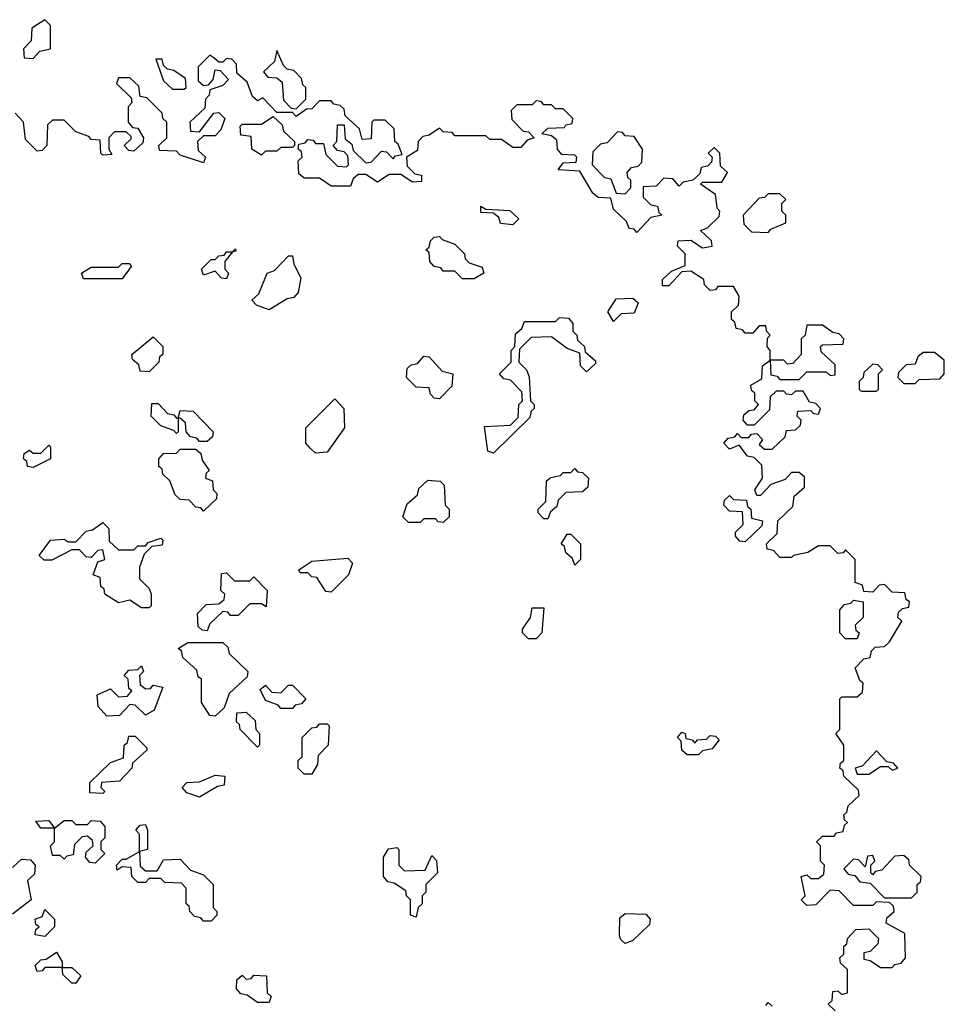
# Model space of a CAD drawing. Extents: x 2737311 to 2867920, y 875798 to 1012690.
# Tile 72 of 79: x 2804750 to 2807140, y 967585 to 970130. Entities that reach past the tile are written whole.
import ezdxf

# ---------------------------------------------------------------- set-up
doc = ezdxf.new("R2010")
doc.units = 0

msp = doc.modelspace()

# ---------------------------------------------------------------- linework, layer by layer
at = {"layer": '0CON20XD'}
for points in [[(2804785, 970030), (2804801.7, 970048.3), (2804830, 970055), (2804830, 970115), (2804815, 970130), (2804781.7, 970108.3), (2804780, 970075), (2804760, 970055), (2804761.7, 970031.7), (2804785, 970030)], [(2805251.7, 970031.7), (2805241.7, 970038.3), (2805211.7, 970008.3), (2805211.7, 969971.7), (2805225, 969960), (2805238.3, 969961.7), (2805250, 969975), (2805255, 970000), (2805268.3, 969998.3), (2805290, 969975), (2805275, 969960), (2805241.7, 969948.3), (2805240, 969935), (2805230, 969925), (2805228.3, 969901.7), (2805190, 969865), (2805191.7, 969841.7), (2805215, 969840), (2805251.7, 969888.3), (2805265, 969890), (2805280, 969875), (2805270, 969845), (2805255, 969830), (2805225, 969830), (2805210, 969815), (2805211.7, 969791.7), (2805230, 969775), (2805225, 969760), (2805165, 969780), (2805155, 969790), (2805111.7, 969791.7), (2805110, 969805), (2805130, 969825), (2805130, 969865), (2805120, 969875), (2805118.3, 969888.3), (2805078.3, 969928.3), (2805061.7, 969931.7), (2805058.3, 969958.3), (2805035, 969980), (2805005, 969980), (2805000, 969965), (2805038.3, 969928.3), (2805040, 969915), (2805030, 969905), (2805030, 969865), (2805041.7, 969851.7), (2805055, 969850), (2805070, 969825), (2805068.3, 969811.7), (2805045, 969790), (2805031.7, 969791.7), (2805020, 969805), (2805038.3, 969821.7), (2805038.3, 969828.3), (2805025, 969840), (2804995, 969840), (2804980, 969825), (2804980, 969795), (2804988.3, 969781.7), (2804965, 969780), (2804960, 969785), (2804958.3, 969818.3), (2804935, 969820), (2804928.3, 969828.3), (2804895, 969840), (2804865, 969870), (2804835, 969870), (2804821.7, 969858.3), (2804820, 969805), (2804808.3, 969791.7), (2804795, 969790), (2804765, 969820), (2804760, 969865), (2804738.3, 969888.3)], [(2805175, 969950), (2805180, 969955), (2805178.3, 969978.3), (2805148.3, 969998.3), (2805131.7, 970001.7), (2805121.7, 970011.7), (2805118.3, 970028.3), (2805101.7, 970028.3), (2805121.7, 969971.7), (2805145, 969950), (2805175, 969950)], [(2806858.3, 967568.3), (2806840, 967585), (2806850, 967595), (2806851.7, 967618.3), (2806865, 967620), (2806875, 967610), (2806890, 967615), (2806890, 967675), (2806871.7, 967691.7), (2806870, 967705), (2806880, 967715), (2806880, 967735), (2806888.3, 967741.7), (2806890, 967755), (2806911.7, 967778.3), (2806945, 967780), (2806970, 967755), (2806968.3, 967741.7), (2806948.3, 967721.7), (2806931.7, 967718.3), (2806931.7, 967701.7), (2806948.3, 967698.3), (2806975, 967680), (2807005, 967680), (2807011.7, 967688.3), (2807028.3, 967691.7), (2807040, 967705), (2807038.3, 967768.3), (2806990, 967795), (2806991.7, 967808.3), (2807010, 967825), (2807008.3, 967838.3), (2806998.3, 967848.3), (2806965, 967850), (2806955, 967840), (2806905, 967840), (2806868.3, 967878.3), (2806845, 967880), (2806808.3, 967841.7), (2806785, 967840), (2806770, 967855), (2806780, 967865), (2806770, 967915), (2806785, 967920), (2806795, 967910), (2806815, 967910), (2806828.3, 967921.7), (2806830, 967945), (2806820, 967955), (2806820, 967995), (2806810, 968005), (2806825, 968020), (2806855, 968020), (2806861.7, 968028.3), (2806878.3, 968031.7), (2806881.7, 968048.3), (2806890, 968055), (2806881.7, 968061.7), (2806880, 968075), (2806888.3, 968081.7), (2806891.7, 968098.3), (2806920, 968125), (2806918.3, 968138.3), (2806880, 968175), (2806878.3, 968188.3), (2806870, 968195), (2806871.7, 968208.3), (2806880, 968215), (2806880, 968255), (2806860, 968285), (2806870, 968295), (2806870, 968375), (2806875, 968380), (2806915, 968380), (2806928.3, 968391.7), (2806930, 968415), (2806921.7, 968421.7), (2806910, 968455), (2806931.7, 968478.3), (2806948.3, 968481.7), (2806951.7, 968498.3), (2806961.7, 968508.3), (2806985, 968510), (2806998.3, 968521.7), (2807030, 968575), (2807020, 968585), (2807021.7, 968598.3), (2807031.7, 968608.3), (2807048.3, 968611.7), (2807050, 968625), (2807041.7, 968631.7), (2807038.3, 968648.3), (2807005, 968650), (2806985, 968670), (2806971.7, 968668.3), (2806955, 968650), (2806931.7, 968651.7), (2806928.3, 968668.3), (2806910, 968675), (2806910, 968735), (2806885, 968760), (2806878.3, 968751.7), (2806865, 968750), (2806845, 968770), (2806815, 968770), (2806787, 968753), (2806750, 968745), (2806745, 968740), (2806715, 968740), (2806698.3, 968758.3), (2806681.7, 968761.7), (2806680, 968775), (2806708.3, 968801.7), (2806710, 968835), (2806748.3, 968871.7), (2806751.7, 968898.3), (2806778.3, 968921.7), (2806778.3, 968948.3), (2806765, 968960), (2806745, 968960), (2806728.3, 968941.7), (2806691.7, 968928.3), (2806665, 968900), (2806655, 968900), (2806650, 968915), (2806670, 968945), (2806668.3, 968978.3), (2806648.3, 968998.3), (2806631.7, 969001.7), (2806610, 969030), (2806585, 969020), (2806570, 969035), (2806581.7, 969048.3), (2806598.3, 969051.7), (2806605, 969060), (2806615, 969050), (2806635, 969050), (2806641.7, 969058.3), (2806655, 969060), (2806670, 969045), (2806661.7, 969031.7), (2806675, 969020), (2806695, 969020), (2806728.3, 969051.7), (2806731.7, 969068.3), (2806755, 969070), (2806768.3, 969081.7), (2806770, 969095), (2806760, 969105), (2806761.7, 969118.3), (2806795, 969120), (2806801.7, 969111.7), (2806815, 969110), (2806820, 969125), (2806808.3, 969138.3), (2806791.7, 969141.7), (2806775, 969170), (2806755, 969170), (2806745, 969160), (2806731.7, 969161.7), (2806725, 969170), (2806705, 969170), (2806690, 969155), (2806688.3, 969121.7), (2806648.3, 969081.7), (2806631.7, 969081.7), (2806620, 969095), (2806621.7, 969108.3), (2806635, 969120), (2806648.3, 969121.7), (2806660, 969135), (2806650, 969145), (2806650, 969165), (2806641.7, 969171.7), (2806640, 969185), (2806668.3, 969201.7), (2806670, 969235), (2806690, 969250), (2806690, 969275), (2806682.5, 969285), (2806683, 969307), (2806690, 969315), (2806680, 969325), (2806678.3, 969338.3), (2806661.7, 969338.3), (2806645, 969320), (2806625, 969320), (2806618.3, 969328.3), (2806601.7, 969331.7), (2806598.3, 969348.3), (2806590, 969355), (2806590, 969375), (2806608.3, 969391.7), (2806610, 969415), (2806595, 969440), (2806555, 969440), (2806548.3, 969431.7), (2806535, 969430), (2806520, 969445), (2806518.3, 969458.3), (2806485, 969480), (2806461.7, 969478.3), (2806428.3, 969441.7), (2806411.7, 969441.7), (2806411.7, 969458.3), (2806435, 969480), (2806470, 969495), (2806470, 969525), (2806450, 969545), (2806451.7, 969558.3), (2806485, 969560), (2806515, 969540), (2806540, 969545), (2806538.3, 969558.3), (2806510, 969585), (2806528.3, 969591.7), (2806558.3, 969621.7), (2806560, 969635), (2806553, 969643), (2806548.3, 969678.3), (2806510, 969705), (2806515, 969710), (2806565, 969710), (2806580, 969735), (2806561.7, 969751.7), (2806560, 969785), (2806545, 969800), (2806530, 969785), (2806540, 969775), (2806538.3, 969761.7), (2806528.3, 969751.7), (2806511.7, 969748.3), (2806508.3, 969731.7), (2806490, 969715), (2806465, 969710), (2806455, 969700), (2806438.3, 969718.3), (2806415, 969720), (2806395, 969700), (2806361.7, 969698.3), (2806361.7, 969671.7), (2806381.7, 969651.7), (2806398.3, 969648.3), (2806401.7, 969631.7), (2806410, 969625), (2806381.7, 969618.3), (2806345, 969580), (2806338.3, 969588.3), (2806325, 969590), (2806318.3, 969608.3), (2806285, 969640), (2806278.3, 969668.3), (2806245, 969670), (2806231.7, 969681.7), (2806198.3, 969738.3), (2806141.7, 969741.7), (2806155, 969760), (2806188.3, 969761.7), (2806190, 969775), (2806185, 969780), (2806151.7, 969781.7), (2806140, 969795), (2806138.3, 969818.3), (2806125, 969830), (2806100, 969835), (2806115, 969850), (2806158.3, 969851.7), (2806161.7, 969858.3), (2806178.3, 969861.7), (2806180, 969875), (2806155, 969900), (2806135, 969900), (2806125, 969910), (2806105, 969910), (2806098.3, 969918.3), (2806085, 969920), (2806075, 969910), (2806035, 969910), (2806020, 969895), (2806021.7, 969871.7), (2806051.7, 969841.7), (2806065, 969840), (2806080, 969825), (2806061.7, 969818.3), (2806045, 969800), (2806025, 969800), (2805995, 969820), (2805965, 969820), (2805955, 969830), (2805875, 969830), (2805868.3, 969838.3), (2805845, 969840), (2805835, 969850), (2805808.3, 969831.7), (2805791.7, 969828.3), (2805780, 969815), (2805778.3, 969791.7), (2805750, 969775), (2805751.7, 969751.7), (2805771.7, 969731.7), (2805788.3, 969728.3), (2805788.3, 969711.7), (2805765, 969710), (2805735, 969730), (2805705, 969730), (2805675, 969710), (2805645, 969730), (2805625, 969730), (2805611.7, 969718.3), (2805605, 969700), (2805555, 969700), (2805525, 969720), (2805485, 969720), (2805471.7, 969731.7), (2805470, 969765), (2805480, 969775), (2805478.3, 969788.3), (2805470, 969795), (2805471.7, 969808.3), (2805488.3, 969811.7), (2805495, 969820), (2805508.3, 969818.3), (2805515, 969810), (2805535, 969810), (2805541.7, 969781.7), (2805571.7, 969751.7), (2805595, 969750), (2805600, 969755), (2805598.3, 969778.3), (2805588.3, 969788.3), (2805571.7, 969791.7), (2805560, 969805), (2805570, 969815), (2805571.7, 969858.3), (2805588.3, 969858.3), (2805591.7, 969821.7), (2805608.3, 969808.3), (2805611.7, 969791.7), (2805645, 969760), (2805658.3, 969761.7), (2805685, 969790), (2805698.3, 969788.3), (2805715, 969770), (2805721.7, 969778.3), (2805738.3, 969781.7), (2805728.3, 969808.3), (2805720, 969815), (2805718.3, 969848.3), (2805695, 969870), (2805665, 969870), (2805660, 969865), (2805658.3, 969821.7), (2805635, 969820), (2805628.3, 969848.3), (2805591.7, 969881.7), (2805588.3, 969898.3), (2805578.3, 969908.3), (2805561.7, 969911.7), (2805555, 969920), (2805525, 969920), (2805505, 969900), (2805491.7, 969898.3), (2805465, 969880), (2805455, 969890), (2805415, 969890), (2805378.3, 969928.3), (2805365, 969920), (2805351.7, 969931.7), (2805338.3, 969968.3), (2805311.7, 969991.7), (2805310, 970015), (2805298.3, 970028.3), (2805285, 970030), (2805275, 970020), (2805265, 970020), (2805251.7, 970031.7)], [(2805465, 969900), (2805490, 969925), (2805490, 969955), (2805481.7, 969961.7), (2805478.3, 969978.3), (2805458.3, 969998.3), (2805441.7, 970001.7), (2805431.7, 970011.7), (2805415, 970050), (2805408.3, 970021.7), (2805380, 969995), (2805391.7, 969981.7), (2805415, 969980), (2805428.3, 969968.3), (2805431.7, 969921.7), (2805451.7, 969901.7), (2805465, 969900)], [(2805375, 969780), (2805350, 969795), (2805348.3, 969828.3), (2805321.7, 969831.7), (2805320, 969855), (2805325, 969860), (2805375, 969860), (2805405, 969880), (2805428.3, 969858.3), (2805431.7, 969841.7), (2805460, 969815), (2805460, 969805), (2805455, 969800), (2805425, 969800), (2805415, 969790), (2805385, 969790), (2805375, 969780)], [(2806315, 969680), (2806330, 969695), (2806330, 969715), (2806321.7, 969721.7), (2806320, 969735), (2806331.7, 969748.3), (2806348.3, 969751.7), (2806358.3, 969761.7), (2806360, 969795), (2806338.3, 969828.3), (2806315, 969830), (2806308.3, 969838.3), (2806295, 969840), (2806268.3, 969811.7), (2806251.7, 969808.3), (2806231.7, 969788.3), (2806230, 969755), (2806261.7, 969721.7), (2806278.3, 969718.3), (2806291.7, 969681.7), (2806315, 969680)], [(2806685, 969580), (2806691.7, 969588.3), (2806730, 969605), (2806730, 969625), (2806720, 969635), (2806720, 969655), (2806730, 969665), (2806715, 969680), (2806685, 969680), (2806675, 969670), (2806661.7, 969668.3), (2806620, 969625), (2806621.7, 969601.7), (2806641.7, 969581.7), (2806685, 969580)], [(2806025, 969600), (2805993, 969603), (2805988.3, 969618.3), (2805975, 969630), (2805941.7, 969631.7), (2805941.7, 969648.3), (2805955, 969640), (2806017, 969637), (2806040, 969615), (2806025, 969600)], [(2805925, 969460), (2805895, 969460), (2805875, 969480), (2805845, 969480), (2805838.3, 969488.3), (2805821.7, 969491.7), (2805810, 969505), (2805808.3, 969528.3), (2805800, 969535), (2805808.3, 969541.7), (2805811.7, 969558.3), (2805821.7, 969568.3), (2805835, 969570), (2805841.7, 969561.7), (2805875, 969550), (2805900, 969525), (2805901.7, 969511.7), (2805911.7, 969501.7), (2805945, 969490), (2805950, 969475), (2805925, 969460)], [(2805285, 969460), (2805271.7, 969461.7), (2805255, 969480), (2805225, 969470), (2805220, 969485), (2805245, 969510), (2805255, 969510), (2805265, 969520), (2805278.3, 969521.7), (2805285, 969530), (2805300, 969530), (2805307.5, 969537.5), (2805308.3, 969531.7), (2805300, 969530), (2805280, 969505), (2805280, 969485), (2805290, 969475), (2805285, 969460)], [(2805395, 969380), (2805361.7, 969391.7), (2805350, 969405), (2805368.3, 969421.7), (2805390, 969475), (2805408.3, 969481.7), (2805445, 969520), (2805455, 969520), (2805458.3, 969498.3), (2805477, 969463), (2805470, 969425), (2805458.3, 969411.7), (2805441.7, 969408.3), (2805395, 969380)], [(2805015, 969460), (2804915, 969460), (2804910, 969475), (2804935, 969490), (2805005, 969490), (2805015, 969500), (2805035, 969500), (2805038.3, 969491.7), (2805015, 969460)], [(2806285, 969350), (2806270, 969375), (2806291.7, 969408.3), (2806335, 969410), (2806348.3, 969398.3), (2806338.3, 969371.7), (2806305, 969370), (2806285, 969350)], [(2805975, 969010), (2805960, 969015), (2805951.7, 969078.3), (2806018.3, 969081.7), (2806038.3, 969101.7), (2806040, 969135), (2806050, 969145), (2806048.3, 969168.3), (2806018.3, 969198.3), (2806001.7, 969201.7), (2805990, 969215), (2806020, 969245), (2806020, 969275), (2806030, 969285), (2806031.7, 969318.3), (2806048.3, 969331.7), (2806055, 969350), (2806135, 969350), (2806145, 969360), (2806168.3, 969358.3), (2806180, 969345), (2806180, 969325), (2806190, 969315), (2806191.7, 969301.7), (2806210, 969285), (2806211.7, 969271.7), (2806238.3, 969248.3), (2806238.3, 969241.7), (2806215, 969220), (2806200, 969235), (2806198.3, 969268.3), (2806165, 969280), (2806125, 969310), (2806071.7, 969308.3), (2806041.7, 969278.3), (2806040, 969245), (2806060, 969225), (2806067, 969207), (2806070, 969145), (2806080, 969135), (2806080, 969125), (2806071.7, 969118.3), (2806068.3, 969101.7), (2805975, 969010)], [(2806765, 969200), (2806785, 969220), (2806835, 969220), (2806845, 969210), (2806858.3, 969211.7), (2806858.3, 969238.3), (2806821.7, 969271.7), (2806820, 969285), (2806825, 969290), (2806878.3, 969291.7), (2806880, 969305), (2806868.3, 969318.3), (2806851.7, 969321.7), (2806825, 969340), (2806785, 969340), (2806780, 969315), (2806770, 969305), (2806770, 969265), (2806748.3, 969241.7), (2806735, 969240), (2806725, 969250), (2806690, 969250), (2806691.7, 969211.7), (2806708.3, 969208.3), (2806715, 969200), (2806765, 969200)], [(2805085, 969220), (2805061.7, 969221.7), (2805058.3, 969238.3), (2805041.7, 969251.7), (2805040, 969265), (2805095, 969310), (2805120, 969285), (2805120, 969265), (2805111.7, 969258.3), (2805110, 969245), (2805085, 969220)], [(2807065, 969190), (2807075, 969200), (2807128.3, 969201.7), (2807140, 969215), (2807140, 969250), (2807115, 969270), (2807085, 969270), (2807071.7, 969258.3), (2807065, 969240), (2807041.7, 969238.3), (2807021.7, 969218.3), (2807020, 969205), (2807035, 969190), (2807065, 969190)], [(2805835, 969150), (2805821.7, 969151.7), (2805811.7, 969161.7), (2805808.3, 969178.3), (2805775, 969180), (2805750, 969205), (2805751.7, 969228.3), (2805761.7, 969238.3), (2805778.3, 969241.7), (2805795, 969260), (2805808.3, 969258.3), (2805841.7, 969221.7), (2805870, 969215), (2805867, 969183), (2805835, 969150)], [(2806965, 969170), (2806970, 969175), (2806970, 969215), (2806980, 969225), (2806968.3, 969238.3), (2806955, 969240), (2806931.7, 969218.3), (2806930, 969205), (2806920, 969195), (2806920, 969175), (2806925, 969170), (2806965, 969170)], [(2805235, 969040), (2805215, 969040), (2805208.3, 969048.3), (2805191.7, 969051.7), (2805180, 969065), (2805178.3, 969088.3), (2805165, 969100), (2805160, 969100), (2805160, 969065), (2805155, 969060), (2805148.3, 969068.3), (2805115, 969080), (2805090, 969105), (2805091.7, 969138.3), (2805108.3, 969138.3), (2805131.7, 969111.7), (2805148.3, 969108.3), (2805155, 969100), (2805160, 969100), (2805165, 969120), (2805198.3, 969118.3), (2805250, 969065), (2805248.3, 969051.7), (2805235, 969040)], [(2805515, 969010), (2805501.7, 969021.7), (2805490, 969035), (2805490, 969075), (2805565, 969150), (2805587.5, 969125), (2805590, 969075), (2805545, 969012.5), (2805515, 969010)], [(2804785, 968972.5), (2804770, 968975), (2804768.3, 968988.3), (2804760, 968995), (2804761.7, 969008.3), (2804775, 969017.5), (2804785, 969010), (2804805, 969010), (2804825, 969030), (2804830, 969025), (2804830, 968995), (2804785, 968972.5)], [(2805225, 968860), (2805218.3, 968868.3), (2805205, 968870), (2805188.3, 968888.3), (2805165, 968890), (2805151.7, 968901.7), (2805138.3, 968938.3), (2805120, 968955), (2805118.3, 968968.3), (2805110, 968975), (2805110, 968995), (2805121.7, 969008.3), (2805155, 969010), (2805165, 969020), (2805205, 969020), (2805218.3, 969008.3), (2805221.7, 968991.7), (2805240, 968965), (2805231.7, 968958.3), (2805230, 968945), (2805248.3, 968938.3), (2805250, 968915), (2805260, 968905), (2805258.3, 968891.7), (2805225, 968860)], [(2806115, 968840), (2806105, 968840), (2806090, 968855), (2806090, 968865), (2806110, 968885), (2806111.7, 968938.3), (2806123, 968947), (2806148.3, 968951.7), (2806155, 968960), (2806175, 968960), (2806185, 968970), (2806191.7, 968961.7), (2806205, 968960), (2806220, 968945), (2806218.3, 968921.7), (2806205, 968910), (2806161.7, 968908.3), (2806141.7, 968888.3), (2806138.3, 968871.7), (2806121.7, 968858.3), (2806115, 968840)], [(2805845, 968830), (2805831.7, 968831.7), (2805825, 968840), (2805795, 968840), (2805785, 968830), (2805755, 968830), (2805740, 968845), (2805751.7, 968878.3), (2805778.3, 968901.7), (2805781.7, 968918.3), (2805805, 968940), (2805837, 968937), (2805847, 968927), (2805850, 968875), (2805860, 968865), (2805860, 968845), (2805845, 968830)], [(2806625, 968780), (2806611.7, 968781.7), (2806600, 968795), (2806600, 968805), (2806620, 968825), (2806618.3, 968858.3), (2806585, 968860), (2806570, 968875), (2806571.7, 968888.3), (2806585, 968900), (2806595, 968890), (2806628.3, 968888.3), (2806631.7, 968871.7), (2806640, 968865), (2806641.7, 968841.7), (2806670, 968835), (2806668.3, 968821.7), (2806625, 968780)], [(2805085, 968610), (2805065, 968610), (2805035, 968630), (2805005, 968622.5), (2804970, 968645), (2804968.3, 968658.3), (2804960, 968665), (2804958.3, 968688.3), (2804940, 968695), (2804951.7, 968728.3), (2804970, 968735), (2804965, 968760), (2804951.7, 968758.3), (2804935, 968740), (2804921.7, 968741.7), (2804905, 968760), (2804885, 968760), (2804833, 968733), (2804813, 968733), (2804800, 968745), (2804830, 968785), (2804865, 968787.5), (2804875, 968780), (2804895, 968780), (2804921.7, 968808.3), (2804938.3, 968811.7), (2804965, 968830), (2804980, 968815), (2804981.7, 968781.7), (2805005, 968760), (2805045, 968760), (2805055, 968770), (2805075, 968770), (2805081.7, 968778.3), (2805115, 968790), (2805120, 968785), (2805118.3, 968771.7), (2805091.7, 968768.3), (2805071.7, 968748.3), (2805060, 968715), (2805060, 968685), (2805085, 968660), (2805090, 968645), (2805090, 968615), (2805085, 968610)], [(2806185, 968720), (2806178.3, 968738.3), (2806161.7, 968751.7), (2806158.3, 968768.3), (2806150, 968775), (2806165, 968800), (2806175, 968800), (2806200, 968775), (2806200, 968735), (2806185, 968720)], [(2805555, 968650), (2805541.7, 968651.7), (2805518.3, 968688.3), (2805505, 968690), (2805495, 968700), (2805475, 968700), (2805471.7, 968708.3), (2805505, 968730), (2805598.3, 968738.3), (2805610, 968725), (2805600, 968695), (2805555, 968650)], [(2805235, 968550), (2805221.7, 968551.7), (2805211.7, 968561.7), (2805210, 968595), (2805231.7, 968618.3), (2805265, 968620), (2805278.3, 968631.7), (2805280, 968645), (2805270, 968655), (2805271.7, 968698.3), (2805285, 968700), (2805305, 968680), (2805345, 968680), (2805355, 968690), (2805390, 968655), (2805387.5, 968612.5), (2805375, 968620), (2805345, 968620), (2805315, 968590), (2805295, 968590), (2805288.3, 968598.3), (2805275, 968600), (2805241.7, 968568.3), (2805235, 968550)], [(2806915, 968530), (2806885, 968530), (2806870, 968545), (2806870, 968605), (2806881.7, 968618.3), (2806898.3, 968621.7), (2806905, 968630), (2806930, 968625), (2806930, 968585), (2806910, 968565), (2806911.7, 968551.7), (2806920, 968545), (2806915, 968530)], [(2806085, 968530), (2806065, 968530), (2806050, 968545), (2806050, 968555), (2806070, 968585), (2806075, 968610), (2806105, 968610), (2806100, 968545), (2806085, 968530)], [(2805255, 968330), (2805241.7, 968331.7), (2805220, 968365), (2805220, 968425), (2805211.7, 968431.7), (2805208.3, 968448.3), (2805171.7, 968481.7), (2805168.3, 968498.3), (2805160, 968505), (2805185, 968520), (2805275, 968520), (2805288.3, 968508.3), (2805291.7, 968491.7), (2805340, 968445), (2805338.3, 968431.7), (2805291.7, 968388.3), (2805278.3, 968351.7), (2805255, 968330)], [(2804975, 968330), (2804952.5, 968355), (2804950, 968385), (2804985, 968400), (2805005, 968380), (2805028.3, 968381.7), (2805040, 968395), (2805031.7, 968401.7), (2805030, 968425), (2805020, 968435), (2805031.7, 968448.3), (2805055, 968450), (2805065, 968460), (2805070, 968445), (2805060, 968435), (2805061.7, 968411.7), (2805075, 968400), (2805088.3, 968401.7), (2805095, 968410), (2805120, 968405), (2805097.5, 968345), (2805075, 968332.5), (2805048.3, 968358.3), (2805035, 968360), (2805008.3, 968331.7), (2804975, 968330)], [(2805455, 968350), (2805425, 968350), (2805418.3, 968358.3), (2805385, 968370), (2805371.7, 968398.3), (2805385, 968410), (2805401.7, 968391.7), (2805425, 968390), (2805445, 968410), (2805455, 968410), (2805490, 968375), (2805478.3, 968361.7), (2805461.7, 968358.3), (2805455, 968350)], [(2805365, 968250), (2805320, 968295), (2805318.3, 968308.3), (2805310, 968315), (2805311.7, 968338.3), (2805335, 968340), (2805358.3, 968318.3), (2805360, 968295), (2805370, 968285), (2805370, 968255), (2805365, 968250)], [(2805505, 968180), (2805485, 968180), (2805470, 968195), (2805470, 968215), (2805480, 968225), (2805480, 968275), (2805505, 968300), (2805518.3, 968301.7), (2805525, 968310), (2805545, 968310), (2805550, 968305), (2805547.5, 968255), (2805521.7, 968228.3), (2805520, 968205), (2805505, 968180)], [(2804965, 968130), (2804931.7, 968131.7), (2804931.7, 968158.3), (2804985, 968210), (2805018.3, 968221.7), (2805020, 968255), (2805028.3, 968261.7), (2805031.7, 968278.3), (2805048.3, 968278.3), (2805078.3, 968248.3), (2805078.3, 968241.7), (2805041.7, 968208.3), (2805040, 968195), (2805008.3, 968161.7), (2804961.7, 968158.3), (2804960, 968145), (2804970, 968135), (2804965, 968130)], [(2806505, 968230), (2806475, 968230), (2806461.7, 968241.7), (2806460, 968265), (2806450, 968275), (2806461.7, 968288.3), (2806470, 968285), (2806471.7, 968271.7), (2806488.3, 968268.3), (2806495, 968260), (2806501.7, 968268.3), (2806525, 968270), (2806535, 968280), (2806548.3, 968278.3), (2806558.3, 968268.3), (2806540, 968245), (2806515, 968240), (2806505, 968230)], [(2806945, 968180), (2806975, 968200), (2806995, 968200), (2807005, 968190), (2807020, 968195), (2807008.3, 968208.3), (2806991.7, 968211.7), (2806965, 968240), (2806928.3, 968201.7), (2806910, 968195), (2806915, 968180), (2806945, 968180)], [(2805215, 968120), (2805181.7, 968131.7), (2805170, 968145), (2805181.7, 968158.3), (2805215, 968160), (2805255, 968177.5), (2805280, 968175), (2805278.3, 968151.7), (2805261.7, 968148.3), (2805215, 968120)], [(2804945, 967950), (2804931.7, 967951.7), (2804920, 967965), (2804921.7, 967978.3), (2804940, 967995), (2804938.3, 968008.3), (2804925, 968020), (2804911.7, 968018.3), (2804891.7, 967998.3), (2804888.3, 967971.7), (2804871.7, 967968.3), (2804865, 967960), (2804855, 967970), (2804835, 967970), (2804830, 967995), (2804840, 968005), (2804840, 968040), (2804805, 968040), (2804791.7, 968058.3), (2804825, 968060), (2804840, 968040), (2804865, 968060), (2804885, 968060), (2804895, 968050), (2804925, 968050), (2804935, 968060), (2804958.3, 968058.3), (2804970, 968045), (2804970, 968015), (2804960, 968005), (2804960, 967985), (2804970, 967975), (2804945, 967950)], [(2805245, 967800), (2805225, 967800), (2805218.3, 967808.3), (2805201.7, 967811.7), (2805190, 967825), (2805188.3, 967838.3), (2805180, 967845), (2805180, 967885), (2805168.3, 967898.3), (2805125, 967900), (2805115, 967910), (2805085, 967910), (2805075, 967900), (2805055, 967900), (2805040, 967915), (2805038.3, 967938.3), (2805015, 967940), (2805001.7, 967931.7), (2805000, 967945), (2805015, 967960), (2805025, 967960), (2805060, 967980), (2805060, 968025), (2805050, 968035), (2805061.7, 968048.3), (2805075, 968050), (2805080, 968035), (2805080, 967985), (2805060, 967980), (2805061.7, 967941.7), (2805075, 967930), (2805105, 967930), (2805121.7, 967958.3), (2805165, 967960), (2805191.7, 967931.7), (2805225, 967920), (2805250, 967895), (2805250, 967835), (2805260, 967825), (2805260, 967815), (2805245, 967800)], [(2805775, 967810), (2805760, 967815), (2805760, 967855), (2805750, 967865), (2805748.3, 967878.3), (2805718.3, 967898.3), (2805701.7, 967901.7), (2805690, 967915), (2805690, 967965), (2805703, 967987), (2805725, 967990), (2805730, 967985), (2805730, 967945), (2805745, 967930), (2805798.3, 967931.7), (2805815, 967970), (2805827, 967957), (2805830, 967925), (2805800, 967895), (2805800, 967875), (2805790, 967865), (2805790, 967845), (2805780, 967835), (2805775, 967810)], [(2807055, 967860), (2807070, 967875), (2807070, 967895), (2807078.3, 967901.7), (2807080, 967915), (2807050, 967945), (2807048.3, 967958.3), (2807035, 967970), (2807011.7, 967968.3), (2806978.3, 967931.7), (2806961.7, 967928.3), (2806955, 967920), (2806950, 967925), (2806950, 967945), (2806960, 967955), (2806955, 967970), (2806941.7, 967968.3), (2806935, 967940), (2806918.3, 967958.3), (2806905, 967960), (2806880, 967935), (2806891.7, 967921.7), (2806908.3, 967918.3), (2806921.7, 967901.7), (2806948.3, 967898.3), (2806985, 967860), (2807055, 967860)], [(2804731.7, 967938.3), (2804755, 967960), (2804778.3, 967958.3), (2804790, 967945), (2804788.3, 967921.7), (2804770, 967905), (2804780, 967855), (2804731.7, 967818.3)], [(2804815, 967760), (2804790, 967765), (2804791.7, 967778.3), (2804800, 967785), (2804791.7, 967791.7), (2804790, 967805), (2804808.3, 967811.7), (2804815, 967830), (2804840, 967805), (2804840, 967785), (2804815, 967760)], [(2806315, 967742.5), (2806303, 967753), (2806300, 967765), (2806301.7, 967808.3), (2806315, 967820), (2806368.3, 967818.3), (2806380, 967805), (2806378.3, 967791.7), (2806335, 967750), (2806315, 967742.5)], [(2804895, 967640), (2804885, 967640), (2804861.7, 967661.7), (2804860, 967680), (2804815, 967680), (2804808.3, 967671.7), (2804795, 967670), (2804790, 967685), (2804805, 967700), (2804818.3, 967701.7), (2804845, 967720), (2804860, 967695), (2804860, 967680), (2804885, 967680), (2804908.3, 967658.3), (2804895, 967640)], [(2805395, 967590), (2805365, 967590), (2805338.3, 967608.3), (2805321.7, 967611.7), (2805310, 967625), (2805311.7, 967648.3), (2805325, 967660), (2805335, 967650), (2805348.3, 967651.7), (2805355, 967660), (2805388.3, 967658.3), (2805390, 967615), (2805400, 967605), (2805395, 967590)], [(2806678.3, 967581.7), (2806685, 967590), (2806695, 967580)]]:
    msp.add_lwpolyline(points, dxfattribs=at)

doc.saveas('drawing.dxf')
